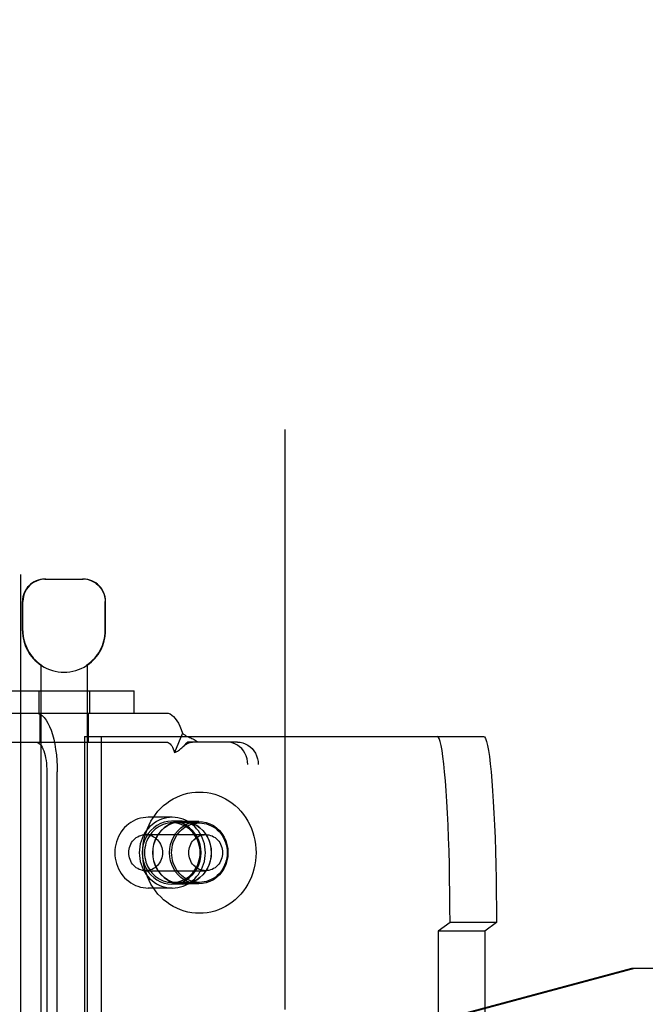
# Model space of a CAD drawing. Header units: inches. Extents: x 0 to 283, y 0 to 183.
# Tile 43 of 116: x 101.78 to 103.46, y 94.57 to 97.22. Entities that reach past the tile are written whole.
import ezdxf

# ---------------------------------------------------------------- set-up
doc = ezdxf.new("R2010")
doc.units = ezdxf.units.IN
doc.header["$LTSCALE"] = 15.583333
doc.header["$MEASUREMENT"] = 0
doc.linetypes.add('HIDDEN', pattern=[0.2, 0.1, -0.1])
doc.layers.add('DEFAULT_2', color=8, linetype='HIDDEN')
doc.layers.add('RIGHTHAND_DOOR_ASSEMBLY', color=7, linetype='CONTINUOUS')

msp = doc.modelspace()

# ---------------------------------------------------------------- linework, layer by layer
at = {"layer": 'DEFAULT_2', "color": 8, "linetype": 'HIDDEN'}
for p, q in [((102.4878, 130.3968), (102.4878, 57.4268)), ((101.8436, 95.7118), (101.9466, 95.7118)), ((101.7836, 95.5733), (101.7836, 95.6518)), ((101.7846, 95.5733), (101.7846, 95.6518)), ((102.0055, 95.5733), (102.0055, 95.6518)), ((102.0066, 95.5733), (102.0066, 95.6518)), ((101.8326, 95.481), (101.8326, 92.0118)), ((101.8344, 95.481), (101.8326, 95.481)), ((101.8344, 95.481), (101.8344, 95.4798)), ((101.9557, 95.481), (101.9557, 95.4798)), ((101.9576, 95.481), (101.9557, 95.481)), ((101.9576, 95.481), (101.9576, 92.0118)), ((101.6738, 95.4118), (102.0838, 95.4118)), ((101.8271, 95.4118), (101.8271, 95.3518)), ((101.9631, 95.4118), (101.9631, 95.3518)), ((102.0838, 95.3518), (102.0838, 95.4118)), ((101.6738, 95.3518), (102.0838, 95.3518)), ((101.8301, 95.3518), (101.8301, 95.2738)), ((101.9601, 95.3518), (101.9601, 95.2738)), ((102.0838, 95.3518), (102.1703, 95.3518)), ((101.9496, 95.2893), (101.9496, 92.5393)), ((101.9496, 95.2893), (103.0212, 95.2893)), ((101.9944, 95.2893), (101.9944, 92.5393)), ((102.213, 95.2976), (102.1919, 95.2464)), ((101.6893, 95.2738), (102.1703, 95.2738)), ((102.3324, 95.2738), (102.2267, 95.2738)), ((102.3604, 95.2738), (102.3324, 95.2738)), ((102.3885, 92.6138), (102.3885, 95.2138)), ((102.4164, 92.6138), (102.4164, 95.2138)), ((101.8488, 95.1938), (101.8488, 94.5393)), ((101.8768, 94.5393), (101.8768, 95.1938)), ((102.1858, 95.0718), (102.1213, 95.0718)), ((102.2119, 95.0613), (102.184, 95.0613)), ((102.2585, 95.0568), (102.1858, 95.0568)), ((102.2567, 95.0608), (102.2119, 95.0608)), ((102.1141, 95.0253), (102.2754, 95.0253)), ((102.1141, 94.9283), (102.2754, 94.9283)), ((102.1858, 94.8818), (102.1213, 94.8818)), ((102.2119, 94.8923), (102.184, 94.8923)), ((102.2585, 94.8968), (102.1858, 94.8968)), ((102.2567, 94.8928), (102.2119, 94.8928)), ((102.9314, 94.7893), (102.8999, 94.7657)), ((103.0561, 94.7893), (102.9314, 94.7893)), ((103.0561, 94.7893), (103.0246, 94.7657)), ((102.8999, 94.7657), (102.8999, 93.063)), ((103.0246, 94.7657), (102.8999, 94.7657)), ((103.0246, 94.7657), (103.0246, 93.063))]:
    msp.add_line(p, q, dxfattribs=at)
for points in [[(101.8458, 95.7118), (101.8396, 95.7116), (101.8334, 95.7106), (101.827, 95.709), (101.8207, 95.7067), (101.8146, 95.7036), (101.8089, 95.6999), (101.8036, 95.6955), (101.7989, 95.6906), (101.7947, 95.685), (101.7911, 95.6789), (101.7882, 95.6724), (101.7862, 95.6656), (101.785, 95.6587), (101.7846, 95.6518)], [(101.9812, 95.6999), (101.9755, 95.7036), (101.9694, 95.7067), (101.9631, 95.709), (101.9567, 95.7106), (101.9505, 95.7116), (101.9443, 95.7118)], [(101.9812, 95.6999), (101.9865, 95.6955), (101.9912, 95.6906), (101.9954, 95.685), (101.999, 95.6789), (102.0019, 95.6724), (102.0039, 95.6656), (102.0052, 95.6587), (102.0055, 95.6518)], [(101.8202, 95.3518), (101.8257, 95.3511), (101.8312, 95.3488), (101.8366, 95.345), (101.8418, 95.3398), (101.8469, 95.3332), (101.8516, 95.3252), (101.8561, 95.316), (101.8602, 95.3056), (101.8639, 95.2941), (101.8673, 95.2816), (101.8701, 95.2683), (101.8725, 95.2543), (101.8744, 95.2397), (101.8757, 95.2247), (101.8765, 95.2094), (101.8768, 95.1938)], [(102.1703, 95.3518), (102.1751, 95.3513), (102.1799, 95.3495), (102.1846, 95.3467), (102.1892, 95.3427), (102.1937, 95.3376), (102.198, 95.3315), (102.2021, 95.3244), (102.206, 95.3164), (102.2096, 95.3074), (102.213, 95.2976)], [(102.213, 95.2976), (102.216, 95.2952), (102.2192, 95.293), (102.2224, 95.2911), (102.2257, 95.2894), (102.2289, 95.2879), (102.2321, 95.2865), (102.2352, 95.2851), (102.2382, 95.2838), (102.2413, 95.2823), (102.2444, 95.2808), (102.2473, 95.2791), (102.2501, 95.2773), (102.2525, 95.2756), (102.2546, 95.2738)], [(102.9314, 94.7893), (102.9313, 94.8287), (102.931, 94.8676), (102.9304, 94.9061), (102.9297, 94.9438), (102.9287, 94.9807), (102.9276, 95.0163), (102.9263, 95.0506), (102.9247, 95.0832), (102.923, 95.1141), (102.9212, 95.1429), (102.9192, 95.1695), (102.917, 95.1938), (102.9147, 95.2157), (102.9124, 95.2348), (102.9099, 95.2513), (102.9073, 95.2649), (102.9047, 95.2755), (102.902, 95.2832), (102.8993, 95.2878), (102.8965, 95.2893)], [(103.0212, 95.2893), (103.024, 95.2878), (103.0267, 95.2832), (103.0294, 95.2755), (103.032, 95.2649), (103.0346, 95.2513), (103.0371, 95.2348), (103.0394, 95.2157), (103.0417, 95.1938), (103.0439, 95.1695), (103.0459, 95.1429), (103.0477, 95.1141), (103.0494, 95.0832), (103.051, 95.0506), (103.0523, 95.0163), (103.0534, 94.9807), (103.0544, 94.9438), (103.0551, 94.9061), (103.0557, 94.8676), (103.056, 94.8287), (103.0561, 94.7893)], [(101.8202, 95.2738), (101.823, 95.2734), (101.8258, 95.2723), (101.8285, 95.2704), (101.8311, 95.2677), (101.8337, 95.2644), (101.8361, 95.2604), (101.8384, 95.2557), (101.8404, 95.2504), (101.8423, 95.2446), (101.844, 95.2383), (101.8455, 95.2315), (101.8467, 95.2245), (101.8476, 95.2171), (101.8483, 95.2094), (101.8487, 95.2017), (101.8488, 95.1938)], [(102.1703, 95.2738), (102.1727, 95.2735), (102.1751, 95.2727), (102.1775, 95.2712), (102.1799, 95.2692), (102.1821, 95.2666), (102.1843, 95.2636), (102.1864, 95.26), (102.1884, 95.2559), (102.1902, 95.2514), (102.1919, 95.2464)], [(102.1919, 95.2464), (102.1939, 95.2469), (102.196, 95.2477), (102.1981, 95.2487), (102.2003, 95.2499), (102.2025, 95.2513), (102.2048, 95.2529), (102.207, 95.2546), (102.2091, 95.2565), (102.2114, 95.2585), (102.2135, 95.2605)], [(102.2135, 95.2605), (102.2141, 95.261), (102.2157, 95.2625), (102.2172, 95.2639), (102.2188, 95.2652), (102.2204, 95.2664), (102.222, 95.2675), (102.2236, 95.2685), (102.2252, 95.2695), (102.2268, 95.2704), (102.2284, 95.2711), (102.2301, 95.2718), (102.2317, 95.2724), (102.2334, 95.273), (102.2352, 95.2734), (102.237, 95.2737), (102.239, 95.2738), (102.2399, 95.2738)], [(102.2135, 95.2605), (102.216, 95.2629), (102.2183, 95.2652)], [(102.2183, 95.2652), (102.2248, 95.2719), (102.2267, 95.2738)], [(102.3885, 95.2138), (102.388, 95.2217), (102.3865, 95.2294), (102.3842, 95.2368), (102.3809, 95.2438), (102.3769, 95.2504), (102.372, 95.2563), (102.3665, 95.2614), (102.3604, 95.2658), (102.3539, 95.2693), (102.3469, 95.2718), (102.3398, 95.2733), (102.3324, 95.2738)], [(102.3604, 95.2738), (102.3678, 95.2733), (102.3749, 95.2718), (102.3818, 95.2693), (102.3884, 95.2658), (102.3945, 95.2614), (102.4, 95.2563), (102.4048, 95.2504), (102.4089, 95.2438), (102.4121, 95.2368), (102.4145, 95.2294), (102.4159, 95.2217), (102.4164, 95.2138)], [(102.1064, 94.9768), (102.1067, 94.988), (102.1078, 94.999), (102.1095, 95.01), (102.112, 95.0208), (102.1152, 95.0314), (102.119, 95.0418), (102.1234, 95.0518), (102.1285, 95.0615), (102.1342, 95.0708), (102.1405, 95.0797), (102.1473, 95.0881), (102.1547, 95.096), (102.1625, 95.1033), (102.1708, 95.11), (102.1795, 95.1161), (102.1885, 95.1216), (102.1979, 95.1263), (102.2076, 95.1304), (102.2175, 95.1338), (102.2276, 95.1364), (102.2378, 95.1383), (102.2482, 95.1395), (102.2585, 95.1398), (102.2689, 95.1395), (102.2793, 95.1383), (102.2895, 95.1364), (102.2996, 95.1338), (102.3095, 95.1304), (102.3192, 95.1263), (102.3285, 95.1216), (102.3376, 95.1161), (102.3463, 95.11), (102.3546, 95.1033), (102.3624, 95.096), (102.3697, 95.0881), (102.3766, 95.0797), (102.3829, 95.0708), (102.3886, 95.0615), (102.3936, 95.0518), (102.3981, 95.0418), (102.4019, 95.0314), (102.4051, 95.0208), (102.4075, 95.01), (102.4093, 94.999), (102.4104, 94.988), (102.4107, 94.9768)], [(102.1213, 95.0718), (102.1143, 95.0715), (102.1073, 95.0707), (102.1004, 95.0693), (102.0936, 95.0673), (102.087, 95.0647), (102.0806, 95.0616), (102.0745, 95.058), (102.0686, 95.0539), (102.063, 95.0493), (102.0578, 95.0442), (102.053, 95.0388), (102.0486, 95.0329), (102.0446, 95.0267), (102.0412, 95.0202), (102.0382, 95.0134), (102.0357, 95.0063), (102.0338, 94.9991), (102.0324, 94.9918), (102.0315, 94.9843), (102.0313, 94.9768)], [(102.1858, 95.0718), (102.1785, 95.0715), (102.1712, 95.0705), (102.164, 95.0689), (102.157, 95.0667), (102.1502, 95.0638), (102.1436, 95.0604), (102.1373, 95.0564), (102.1313, 95.0518), (102.1257, 95.0467), (102.1205, 95.0412), (102.1158, 95.0352), (102.1115, 95.0288), (102.1078, 95.0221), (102.1046, 95.015), (102.1019, 95.0077), (102.0998, 95.0002), (102.0983, 94.9925), (102.0974, 94.9847), (102.0971, 94.9768)], [(102.2745, 94.9768), (102.2742, 94.9847), (102.2733, 94.9925), (102.2718, 95.0002), (102.2697, 95.0077), (102.267, 95.015), (102.2638, 95.0221), (102.26, 95.0288), (102.2558, 95.0352), (102.251, 95.0412), (102.2459, 95.0467), (102.2403, 95.0518), (102.2343, 95.0564), (102.228, 95.0604), (102.2214, 95.0638), (102.2146, 95.0667), (102.2076, 95.0689), (102.2004, 95.0705), (102.1931, 95.0715), (102.1858, 95.0718)], [(102.184, 95.0613), (102.1736, 95.0606), (102.1636, 95.0585), (102.1538, 95.0549), (102.1446, 95.05), (102.136, 95.0439), (102.1282, 95.0366), (102.1214, 95.0283), (102.1157, 95.0191), (102.1111, 95.0092), (102.1078, 94.9987), (102.1058, 94.9879), (102.1051, 94.9768), (102.1058, 94.9658), (102.1078, 94.955), (102.1111, 94.9445), (102.1157, 94.9346), (102.1214, 94.9254), (102.1282, 94.9171), (102.136, 94.9098), (102.1446, 94.9037), (102.1538, 94.8988), (102.1636, 94.8952), (102.1736, 94.8931), (102.184, 94.8923)], [(102.1858, 95.0568), (102.1796, 95.0566), (102.1735, 95.0557), (102.1675, 95.0544), (102.1615, 95.0525), (102.1558, 95.0501), (102.1502, 95.0472), (102.1449, 95.0438), (102.1399, 95.04), (102.1352, 95.0357), (102.1308, 95.031), (102.1269, 95.026), (102.1233, 95.0206), (102.1201, 95.0149), (102.1174, 95.009), (102.1151, 95.0028), (102.1134, 94.9965), (102.1121, 94.99), (102.1114, 94.9835), (102.1111, 94.9768)], [(102.2119, 95.0613), (102.2016, 95.0606), (102.1915, 95.0585), (102.1818, 95.0549), (102.1725, 95.05), (102.1639, 95.0439), (102.1562, 95.0366), (102.1494, 95.0283), (102.1436, 95.0191), (102.1391, 95.0092), (102.1357, 94.9987), (102.1337, 94.9879), (102.1331, 94.9768), (102.1337, 94.9658), (102.1357, 94.955), (102.1391, 94.9445), (102.1436, 94.9346), (102.1494, 94.9254), (102.1562, 94.9171), (102.1639, 94.9098), (102.1725, 94.9037), (102.1818, 94.8988), (102.1915, 94.8952), (102.2016, 94.8931), (102.2119, 94.8923)], [(102.2119, 94.8928), (102.2016, 94.8936), (102.1917, 94.8957), (102.1819, 94.8992), (102.1727, 94.9041), (102.1642, 94.9102), (102.1565, 94.9174), (102.1497, 94.9257), (102.144, 94.9348), (102.1395, 94.9447), (102.1362, 94.9551), (102.1342, 94.9659), (102.1335, 94.9768), (102.1342, 94.9878), (102.1362, 94.9986), (102.1395, 95.009), (102.144, 95.0188), (102.1497, 95.028), (102.1565, 95.0362), (102.1642, 95.0435), (102.1727, 95.0496), (102.1819, 95.0544), (102.1917, 95.058), (102.2016, 95.0601), (102.2119, 95.0608)], [(102.2567, 94.8928), (102.2464, 94.8936), (102.2364, 94.8957), (102.2267, 94.8992), (102.2175, 94.9041), (102.209, 94.9102), (102.2013, 94.9174), (102.1945, 94.9257), (102.1888, 94.9348), (102.1843, 94.9447), (102.181, 94.9551), (102.179, 94.9659), (102.1783, 94.9768), (102.179, 94.9878), (102.181, 94.9986), (102.1843, 95.009), (102.1888, 95.0188), (102.1945, 95.028), (102.2013, 95.0362), (102.209, 95.0435), (102.2175, 95.0496), (102.2267, 95.0544), (102.2364, 95.058), (102.2464, 95.0601), (102.2567, 95.0608)], [(102.1839, 94.9768), (102.1841, 94.9838), (102.185, 94.9907), (102.1864, 94.9975), (102.1884, 95.0042), (102.1908, 95.0106), (102.1939, 95.0168), (102.1974, 95.0227), (102.2013, 95.0283), (102.2057, 95.0334), (102.2105, 95.0381), (102.2157, 95.0424), (102.2212, 95.0461), (102.227, 95.0493), (102.233, 95.052), (102.2392, 95.0541), (102.2456, 95.0556), (102.252, 95.0565), (102.2585, 95.0568)], [(102.184, 94.8923), (102.1944, 94.8931), (102.2044, 94.8952), (102.2142, 94.8988), (102.2234, 94.9037), (102.232, 94.9098), (102.2398, 94.9171), (102.2466, 94.9254), (102.2523, 94.9346), (102.2569, 94.9445), (102.2602, 94.955), (102.2622, 94.9658), (102.2629, 94.9768), (102.2622, 94.9879), (102.2602, 94.9987), (102.2569, 95.0092), (102.2523, 95.0191), (102.2466, 95.0283), (102.2398, 95.0366), (102.232, 95.0439), (102.2234, 95.05), (102.2142, 95.0549), (102.2044, 95.0585), (102.1944, 95.0606), (102.184, 95.0613)], [(102.2605, 94.9768), (102.2602, 94.9835), (102.2595, 94.99), (102.2582, 94.9965), (102.2564, 95.0028), (102.2542, 95.009), (102.2515, 95.0149), (102.2483, 95.0206), (102.2447, 95.026), (102.2407, 95.031), (102.2364, 95.0357), (102.2317, 95.04), (102.2266, 95.0438), (102.2213, 95.0472), (102.2158, 95.0501), (102.21, 95.0525), (102.2041, 95.0544), (102.1981, 95.0557), (102.192, 95.0566), (102.1858, 95.0568)], [(102.2119, 94.8923), (102.2223, 94.8931), (102.2324, 94.8952), (102.2421, 94.8988), (102.2514, 94.9037), (102.26, 94.9098), (102.2677, 94.9171), (102.2745, 94.9254), (102.2803, 94.9346), (102.2848, 94.9445), (102.2881, 94.955), (102.2902, 94.9658), (102.2908, 94.9768), (102.2902, 94.9879), (102.2881, 94.9987), (102.2848, 95.0092), (102.2803, 95.0191), (102.2745, 95.0283), (102.2677, 95.0366), (102.26, 95.0439), (102.2514, 95.05), (102.2421, 95.0549), (102.2324, 95.0585), (102.2223, 95.0606), (102.2119, 95.0613)], [(102.2119, 95.0608), (102.2223, 95.0601), (102.2322, 95.058), (102.242, 95.0544), (102.2512, 95.0496), (102.2597, 95.0435), (102.2674, 95.0362), (102.2742, 95.028), (102.2799, 95.0188), (102.2844, 95.009), (102.2877, 94.9986), (102.2897, 94.9878), (102.2904, 94.9768), (102.2897, 94.9659), (102.2877, 94.9551), (102.2844, 94.9447), (102.2799, 94.9348), (102.2742, 94.9257), (102.2674, 94.9174), (102.2597, 94.9102), (102.2512, 94.9041), (102.242, 94.8992), (102.2322, 94.8957), (102.2223, 94.8936), (102.2119, 94.8928)], [(102.2567, 95.0608), (102.2671, 95.0601), (102.277, 95.058), (102.2868, 95.0544), (102.296, 95.0496), (102.3045, 95.0435), (102.3122, 95.0362), (102.319, 95.028), (102.3247, 95.0188), (102.3292, 95.009), (102.3325, 94.9986), (102.3345, 94.9878), (102.3352, 94.9768), (102.3345, 94.9659), (102.3325, 94.9551), (102.3292, 94.9447), (102.3247, 94.9348), (102.319, 94.9257), (102.3122, 94.9174), (102.3045, 94.9102), (102.296, 94.9041), (102.2868, 94.8992), (102.277, 94.8957), (102.2671, 94.8936), (102.2567, 94.8928)], [(102.2585, 95.0568), (102.265, 95.0565), (102.2715, 95.0556), (102.2779, 95.0541), (102.2841, 95.052), (102.2901, 95.0493), (102.2959, 95.0461), (102.3014, 95.0424), (102.3065, 95.0381), (102.3113, 95.0334), (102.3158, 95.0283), (102.3197, 95.0227), (102.3232, 95.0168), (102.3262, 95.0106), (102.3287, 95.0042), (102.3307, 94.9975), (102.3321, 94.9907), (102.3329, 94.9838), (102.3332, 94.9768)], [(102.0688, 94.9768), (102.0691, 94.9816), (102.0697, 94.9863), (102.0708, 94.9909), (102.0723, 94.9954), (102.0742, 94.9997), (102.0765, 95.0038), (102.0791, 95.0076), (102.0821, 95.0111), (102.0854, 95.0143), (102.089, 95.0172), (102.0928, 95.0196), (102.0968, 95.0216), (102.101, 95.0232), (102.1053, 95.0244), (102.1097, 95.0251), (102.1141, 95.0253)], [(102.1141, 95.0253), (102.1186, 95.0251), (102.1229, 95.0244), (102.1273, 95.0232), (102.1314, 95.0216), (102.1355, 95.0196), (102.1393, 95.0172), (102.1428, 95.0143), (102.1461, 95.0111), (102.1491, 95.0076), (102.1518, 95.0038), (102.154, 94.9997), (102.1559, 94.9954), (102.1574, 94.9909), (102.1585, 94.9863), (102.1592, 94.9816), (102.1594, 94.9768)], [(102.2301, 94.9768), (102.2303, 94.9816), (102.231, 94.9863), (102.2321, 94.9909), (102.2335, 94.9954), (102.2354, 94.9997), (102.2377, 95.0038), (102.2404, 95.0076), (102.2434, 95.0111), (102.2467, 95.0143), (102.2502, 95.0172), (102.254, 95.0196), (102.2581, 95.0216), (102.2622, 95.0232), (102.2665, 95.0244), (102.2709, 95.0251), (102.2754, 95.0253)], [(102.2754, 95.0253), (102.2798, 95.0251), (102.2842, 95.0244), (102.2885, 95.0232), (102.2927, 95.0216), (102.2967, 95.0196), (102.3005, 95.0172), (102.3041, 95.0143), (102.3074, 95.0111), (102.3104, 95.0076), (102.313, 95.0038), (102.3153, 94.9997), (102.3172, 94.9954), (102.3187, 94.9909), (102.3198, 94.9863), (102.3204, 94.9816), (102.3207, 94.9768)], [(102.0313, 94.9768), (102.0315, 94.9693), (102.0324, 94.9619), (102.0338, 94.9545), (102.0357, 94.9473), (102.0382, 94.9403), (102.0412, 94.9335), (102.0447, 94.927), (102.0486, 94.9208), (102.053, 94.9149), (102.0578, 94.9094), (102.063, 94.9044), (102.0686, 94.8998), (102.0745, 94.8957), (102.0806, 94.8921), (102.087, 94.889), (102.0936, 94.8864), (102.1004, 94.8844), (102.1073, 94.883), (102.1143, 94.8821), (102.1213, 94.8818)], [(102.1141, 94.9283), (102.1097, 94.9286), (102.1053, 94.9293), (102.101, 94.9304), (102.0968, 94.932), (102.0928, 94.9341), (102.089, 94.9365), (102.0854, 94.9393), (102.0821, 94.9425), (102.0791, 94.9461), (102.0765, 94.9499), (102.0742, 94.954), (102.0723, 94.9583), (102.0708, 94.9628), (102.0697, 94.9674), (102.0691, 94.9721), (102.0688, 94.9768)], [(102.0971, 94.9768), (102.0974, 94.969), (102.0983, 94.9612), (102.0998, 94.9535), (102.1019, 94.946), (102.1046, 94.9387), (102.1078, 94.9316), (102.1115, 94.9249), (102.1158, 94.9185), (102.1205, 94.9125), (102.1257, 94.9069), (102.1313, 94.9019), (102.1373, 94.8973), (102.1436, 94.8933), (102.1502, 94.8898), (102.157, 94.887), (102.164, 94.8847), (102.1712, 94.8831), (102.1785, 94.8822), (102.1858, 94.8818)], [(102.4107, 94.9768), (102.4104, 94.9657), (102.4093, 94.9546), (102.4075, 94.9437), (102.4051, 94.9329), (102.4019, 94.9223), (102.3981, 94.9119), (102.3936, 94.9018), (102.3886, 94.8921), (102.3829, 94.8828), (102.3766, 94.874), (102.3697, 94.8656), (102.3624, 94.8577), (102.3546, 94.8504), (102.3463, 94.8437), (102.3376, 94.8376), (102.3285, 94.8321), (102.3192, 94.8273), (102.3095, 94.8232), (102.2996, 94.8199), (102.2895, 94.8172), (102.2793, 94.8154), (102.2689, 94.8142), (102.2585, 94.8138), (102.2482, 94.8142), (102.2378, 94.8154), (102.2276, 94.8172), (102.2175, 94.8199), (102.2076, 94.8232), (102.1979, 94.8273), (102.1885, 94.8321), (102.1795, 94.8376), (102.1708, 94.8437), (102.1625, 94.8504), (102.1547, 94.8577), (102.1473, 94.8656), (102.1405, 94.874), (102.1342, 94.8828), (102.1285, 94.8921), (102.1234, 94.9018), (102.119, 94.9119), (102.1152, 94.9223), (102.112, 94.9329), (102.1095, 94.9437), (102.1078, 94.9546), (102.1067, 94.9657), (102.1064, 94.9768)], [(102.1111, 94.9768), (102.1114, 94.9702), (102.1121, 94.9637), (102.1134, 94.9572), (102.1151, 94.9509), (102.1174, 94.9447), (102.1201, 94.9388), (102.1233, 94.9331), (102.1269, 94.9277), (102.1308, 94.9227), (102.1352, 94.918), (102.1399, 94.9137), (102.1449, 94.9099), (102.1502, 94.9065), (102.1558, 94.9036), (102.1615, 94.9012), (102.1675, 94.8993), (102.1735, 94.8979), (102.1796, 94.8971), (102.1858, 94.8968)], [(102.1594, 94.9768), (102.1592, 94.9721), (102.1585, 94.9674), (102.1574, 94.9628), (102.1559, 94.9583), (102.154, 94.954), (102.1518, 94.9499), (102.1491, 94.9461), (102.1461, 94.9425), (102.1428, 94.9393), (102.1393, 94.9365), (102.1355, 94.9341), (102.1314, 94.932), (102.1273, 94.9304), (102.1229, 94.9293), (102.1186, 94.9286), (102.1141, 94.9283)], [(102.2585, 94.8968), (102.252, 94.8971), (102.2456, 94.8981), (102.2392, 94.8996), (102.233, 94.9017), (102.227, 94.9043), (102.2212, 94.9076), (102.2157, 94.9113), (102.2105, 94.9156), (102.2057, 94.9203), (102.2013, 94.9254), (102.1974, 94.931), (102.1939, 94.9368), (102.1908, 94.943), (102.1884, 94.9495), (102.1864, 94.9561), (102.185, 94.9629), (102.1841, 94.9698), (102.1839, 94.9768)], [(102.1858, 94.8818), (102.1931, 94.8822), (102.2004, 94.8831), (102.2076, 94.8847), (102.2146, 94.887), (102.2214, 94.8898), (102.228, 94.8933), (102.2343, 94.8973), (102.2403, 94.9019), (102.2459, 94.9069), (102.251, 94.9125), (102.2558, 94.9185), (102.26, 94.9249), (102.2638, 94.9316), (102.267, 94.9387), (102.2697, 94.946), (102.2718, 94.9535), (102.2733, 94.9612), (102.2742, 94.969), (102.2745, 94.9768)], [(102.1858, 94.8968), (102.192, 94.8971), (102.1981, 94.8979), (102.2041, 94.8993), (102.21, 94.9012), (102.2158, 94.9036), (102.2213, 94.9065), (102.2266, 94.9099), (102.2317, 94.9137), (102.2364, 94.918), (102.2407, 94.9227), (102.2447, 94.9277), (102.2483, 94.9331), (102.2515, 94.9388), (102.2542, 94.9447), (102.2564, 94.9509), (102.2582, 94.9572), (102.2595, 94.9637), (102.2602, 94.9702), (102.2605, 94.9768)], [(102.2754, 94.9283), (102.2709, 94.9286), (102.2665, 94.9293), (102.2622, 94.9304), (102.2581, 94.932), (102.254, 94.9341), (102.2502, 94.9365), (102.2467, 94.9393), (102.2434, 94.9425), (102.2404, 94.9461), (102.2377, 94.9499), (102.2354, 94.954), (102.2335, 94.9583), (102.2321, 94.9628), (102.231, 94.9674), (102.2303, 94.9721), (102.2301, 94.9768)], [(102.3332, 94.9768), (102.3329, 94.9698), (102.3321, 94.9629), (102.3307, 94.9561), (102.3287, 94.9495), (102.3262, 94.943), (102.3232, 94.9368), (102.3197, 94.931), (102.3158, 94.9254), (102.3113, 94.9203), (102.3065, 94.9156), (102.3014, 94.9113), (102.2959, 94.9076), (102.2901, 94.9043), (102.2841, 94.9017), (102.2779, 94.8996), (102.2715, 94.8981), (102.265, 94.8971), (102.2585, 94.8968)], [(102.3207, 94.9768), (102.3204, 94.9721), (102.3198, 94.9674), (102.3187, 94.9628), (102.3172, 94.9583), (102.3153, 94.954), (102.313, 94.9499), (102.3104, 94.9461), (102.3074, 94.9425), (102.3041, 94.9393), (102.3005, 94.9365), (102.2967, 94.9341), (102.2927, 94.932), (102.2885, 94.9304), (102.2842, 94.9293), (102.2798, 94.9286), (102.2754, 94.9283)]]:
    msp.add_lwpolyline(points, dxfattribs=at)
for centre, radius, start, end in [((101.8436, 95.6518), 0.06, 90, 180), ((101.9466, 95.6518), 0.06, 0, 90), ((101.8951, 95.5733), 0.1115, 180, 235.907), ((101.8951, 95.5733), 0.1105, 180, 236.6915), ((101.8951, 95.5733), 0.1105, 303.3085, 360), ((101.8951, 95.5733), 0.1115, 304.093, 360), ((101.8951, 95.5733), 0.1115, 237.033, 302.967)]:
    msp.add_arc(centre, radius, start, end, dxfattribs=at)
at = {"layer": 'RIGHTHAND_DOOR_ASSEMBLY', "color": 8, "linetype": 'HIDDEN'}
for p, q in [((101.7793, 56.7658), (101.7793, 131.0578)), ((101.9224, 94.2645), (103.4199, 94.6668)), ((101.9301, 94.2645), (103.4275, 94.6668)), ((103.4199, 94.6668), (103.7408, 94.6668))]:
    msp.add_line(p, q, dxfattribs=at)

doc.saveas('drawing.dxf')
